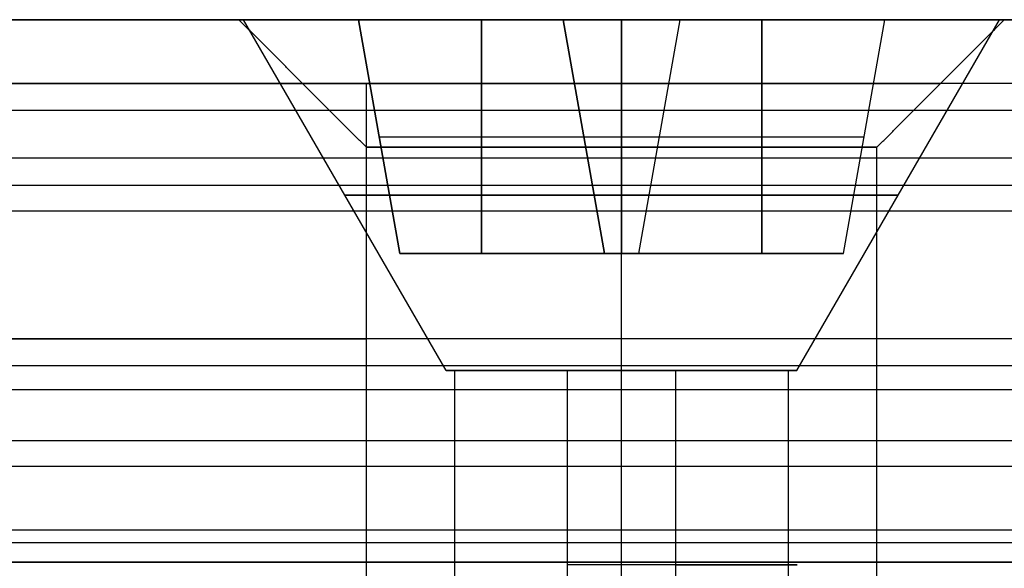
# Model space of a CAD drawing. Header units: millimetres. Extents: x -372 to 378, y -113 to 121.
# Tile 51 of 65: x 241 to 249, y 77 to 81. Entities that reach past the tile are written whole.
import ezdxf

# ---------------------------------------------------------------- set-up
doc = ezdxf.new("R2010")
doc.units = ezdxf.units.MM
doc.layers.add('Default', color=7, linetype='Continuous', true_color=0x000000)
doc.layers.add('Screw', color=7, linetype='Continuous', true_color=0xffffff)

msp = doc.modelspace()

# ---------------------------------------------------------------- linework, layer by layer
at = {"layer": 'Default'}
msp.add_line((227.8421, 81.0942, 927.3576), (242.8421, 81.0942, 927.3576), dxfattribs=at)
at = {"layer": 'Default', "extrusion": (0, -1, 0)}
for centre, radius in [((245.8421, 927.3576, -81.0942), 3), ((245.8421, 927.3576, -80.5942), 2.5), ((245.8421, 927.3576, -80.0942), 2)]:
    msp.add_circle(centre, radius, dxfattribs=at)
at = {"layer": 'Default'}
for points in [[(327.8421, 81.0942, 921.3576), (277.8421, 81.0942, 921.3576), (227.8421, 81.0942, 921.3576)], [(227.8421, 81.0942, 933.3576), (277.8421, 81.0942, 933.3576), (327.8421, 81.0942, 933.3576)], [(243.8421, 80.0942, 927.3576), (243.3421, 80.5942, 927.3576), (242.8421, 81.0942, 927.3576)], [(245.8421, 80.0942, 929.3576), (245.8421, 80.5942, 929.8576), (245.8421, 81.0942, 930.3576)], [(245.8421, 80.0942, 925.3576), (245.8421, 80.5942, 924.8576), (245.8421, 81.0942, 924.3576)], [(247.8421, 80.0942, 927.3576), (248.3421, 80.5942, 927.3576), (248.8421, 81.0942, 927.3576)], [(352.8421, 80.5942, 1000.7491), (2.8421, 80.5942, 1000.7491), (-347.1579, 80.5942, 1000.7491)], [(352.8421, 80.5942, 1014.3576), (2.8421, 80.5942, 1014.3576), (-347.1579, 80.5942, 1014.3576)], [(282.9228, 80.5942, 1007.5534), (263.3421, 80.5942, 1007.5534), (243.7614, 80.5942, 1007.5534)], [(243.8421, 78.5942, 1006.7491), (243.8421, 79.5942, 1006.7491), (243.8421, 80.5942, 1006.7491)], [(352.8421, 80.3831, 1015.2521), (2.8421, 80.3831, 1015.2521), (-347.1579, 80.3831, 1015.2521)], [(243.8421, 72.5942, 927.3576), (243.8421, 76.3442, 927.3576), (243.8421, 80.0942, 927.3576)], [(245.8421, 72.5942, 929.3576), (245.8421, 76.3442, 929.3576), (245.8421, 80.0942, 929.3576)], [(245.8421, 72.5942, 925.3576), (245.8421, 76.3442, 925.3576), (245.8421, 80.0942, 925.3576)], [(247.8421, 72.5942, 927.3576), (247.8421, 76.3442, 927.3576), (247.8421, 80.0942, 927.3576)], [(352.8421, 80.0084, 999.3349), (2.8421, 80.0084, 999.3349), (-347.1579, 80.0084, 999.3349)], [(352.8421, 79.7942, 1015.9576), (2.8421, 79.7942, 1015.9576), (-347.1579, 79.7942, 1015.9576)], [(352.8421, 79.5942, 1045.3576), (2.8421, 79.5942, 1045.3576), (-347.1579, 79.5942, 1045.3576)], [(352.8421, 79.5942, 1043.3576), (2.8421, 79.5942, 1043.3576), (-347.1579, 79.5942, 1043.3576)], [(352.8421, 79.5942, 1044.3576), (2.8421, 79.5942, 1044.3576), (-347.1579, 79.5942, 1044.3576)], [(352.8421, 78.5942, 998.7491), (2.8421, 78.5942, 998.7491), (-347.1579, 78.5942, 998.7491)], [(352.8421, 78.5942, 1000.7491), (2.8421, 78.5942, 1000.7491), (-347.1579, 78.5942, 1000.7491)], [(352.8421, 78.5942, 1014.2491), (2.8421, 78.5942, 1014.2491), (-347.1579, 78.5942, 1014.2491)], [(352.8421, 78.5942, 1025.8576), (2.8421, 78.5942, 1025.8576), (-347.1579, 78.5942, 1025.8576)], [(352.8421, 78.5942, 1018.3576), (2.8421, 78.5942, 1018.3576), (-347.1579, 78.5942, 1018.3576)], [(352.8421, 78.5942, 1022.1076), (2.8421, 78.5942, 1022.1076), (-347.1579, 78.5942, 1022.1076)], [(282.9121, 78.5942, 1007.4991), (263.3421, 78.5942, 1007.4991), (243.7722, 78.5942, 1007.4991)], [(352.8421, 78.3831, 1026.7521), (2.8421, 78.3831, 1026.7521), (-347.1579, 78.3831, 1026.7521)], [(352.8421, 78.1942, 1017.1576), (2.8421, 78.1942, 1017.1576), (-347.1579, 78.1942, 1017.1576)], [(352.8421, 77.7942, 1027.4576), (2.8421, 77.7942, 1027.4576), (-347.1579, 77.7942, 1027.4576)], [(352.8421, 77.5942, 1018.3576), (2.8421, 77.5942, 1018.3576), (-347.1579, 77.5942, 1018.3576)], [(352.8421, 77.0942, 1045.3576), (2.8421, 77.0942, 1045.3576), (-347.1579, 77.0942, 1045.3576)], [(352.8421, 77.0942, 1043.3576), (2.8421, 77.0942, 1043.3576), (-347.1579, 77.0942, 1043.3576)], [(352.8421, 76.9942, 1015.4491), (2.8421, 76.9942, 1015.4491), (-347.1579, 76.9942, 1015.4491)], [(327.8421, 76.8442, 921.3576), (277.8421, 76.8442, 921.3576), (227.8421, 76.8442, 921.3576)], [(227.8421, 76.8442, 933.3576), (277.8421, 76.8442, 933.3576), (327.8421, 76.8442, 933.3576)]]:
    msp.add_open_spline(points, degree=2, dxfattribs=at)
for points, weights, knots in [([(239.8421, 80.5942, 1002.7491), (243.8421, 80.5942, 1002.7491), (243.8421, 80.5942, 1006.7491), (243.8421, 80.5942, 1010.7491), (239.8421, 80.5942, 1010.7491)], [1, 0.707106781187, 1, 0.707106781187, 1], [-37.132741, -37.132741, -37.132741, -30.849556, -30.849556, -24.566371, -24.566371, -24.566371]), ([(239.8421, 78.5942, 1010.7491), (243.8421, 78.5942, 1010.7491), (243.8421, 78.5942, 1006.7491), (243.8421, 78.5942, 1002.7491), (239.8421, 78.5942, 1002.7491)], [1, 0.707106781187, 1, 0.707106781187, 1], [24.566371, 24.566371, 24.566371, 30.849556, 30.849556, 37.132741, 37.132741, 37.132741]), ([(247.8421, 76.8442, 927.3576), (247.8421, 76.8442, 929.3576), (245.8421, 76.8442, 929.3576), (243.8421, 76.8442, 929.3576), (243.8421, 76.8442, 927.3576), (243.8421, 76.8442, 925.3576), (245.8421, 76.8442, 925.3576), (247.8421, 76.8442, 925.3576), (247.8421, 76.8442, 927.3576)], [1, 0.707106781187, 1, 0.707106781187, 1, 0.707106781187, 1, 0.707106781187, 1], [224, 224, 224, 227.141593, 227.141593, 230.283185, 230.283185, 233.424778, 233.424778, 236.566371, 236.566371, 236.566371])]:
    msp.add_rational_spline(points, weights, degree=2, knots=knots, dxfattribs=at)
at = {"layer": 'Screw', "color": 7, "true_color": 0xffffff}
for p, q in [((244.4673, 78.3444, 927.3576), (242.8797, 81.0942, 927.3576)), ((243.7798, 81.0942, 927.3576), (242.8797, 81.0942, 927.3576)), ((243.7798, 81.0942, 927.8159), (245.3839, 81.0942, 927.8159)), ((243.7798, 81.0942, 926.8993), (243.7798, 81.0942, 927.8159)), ((245.3839, 81.0942, 926.8993), (243.7798, 81.0942, 926.8993)), ((244.1031, 79.261, 927.4927), (243.7798, 81.0942, 927.8159)), ((244.1031, 79.261, 927.2226), (243.7798, 81.0942, 926.8993)), ((243.7798, 81.0942, 927.3576), (244.1031, 79.261, 927.3576)), ((244.7435, 81.0942, 927.8159), (244.7435, 79.261, 927.4927)), ((244.7435, 79.261, 927.2226), (244.7435, 81.0942, 926.8993)), ((245.3839, 81.0942, 929.42), (246.3004, 81.0942, 929.42)), ((245.3839, 81.0942, 927.8159), (245.3839, 81.0942, 929.42)), ((245.3839, 81.0942, 925.2953), (245.3839, 81.0942, 926.8993)), ((246.3004, 81.0942, 925.2953), (245.3839, 81.0942, 925.2953)), ((245.7071, 79.261, 929.0967), (245.3839, 81.0942, 929.42)), ((245.7071, 79.261, 927.4927), (245.3839, 81.0942, 927.8159)), ((245.7071, 79.261, 927.2226), (245.3839, 81.0942, 926.8993)), ((245.7071, 79.261, 925.6186), (245.3839, 81.0942, 925.2953)), ((245.3839, 81.0942, 928.4563), (245.7071, 79.261, 928.4563)), ((245.3839, 81.0942, 926.259), (245.7071, 79.261, 926.259)), ((245.8421, 78.3444, 925.9828), (245.8421, 81.0942, 924.3952)), ((245.8421, 81.0942, 924.3952), (245.8421, 81.0942, 925.2953)), ((245.8421, 81.0942, 929.42), (245.8421, 81.0942, 930.3201)), ((245.8421, 81.0942, 929.42), (245.8421, 79.261, 929.0967)), ((245.8421, 79.261, 925.6186), (245.8421, 81.0942, 925.2953)), ((245.8421, 78.3444, 928.7325), (245.8421, 81.0942, 930.3201)), ((245.9772, 79.261, 929.0967), (246.3004, 81.0942, 929.42)), ((245.9772, 79.261, 927.4927), (246.3004, 81.0942, 927.8159)), ((245.9772, 79.261, 925.6186), (246.3004, 81.0942, 925.2953)), ((245.9772, 79.261, 927.2226), (246.3004, 81.0942, 926.8993)), ((245.9772, 79.261, 928.4563), (246.3004, 81.0942, 928.4563)), ((245.9772, 79.261, 926.259), (246.3004, 81.0942, 926.259)), ((246.3004, 81.0942, 929.42), (246.3004, 81.0942, 927.8159)), ((246.3004, 81.0942, 926.8993), (246.3004, 81.0942, 925.2953)), ((247.9045, 81.0942, 926.8993), (246.3004, 81.0942, 926.8993)), ((246.3004, 81.0942, 927.8159), (247.9045, 81.0942, 927.8159)), ((246.9408, 79.261, 927.2226), (246.9408, 81.0942, 926.8993)), ((246.9408, 81.0942, 927.8159), (246.9408, 79.261, 927.4927)), ((247.217, 78.3444, 927.3576), (248.8046, 81.0942, 927.3576)), ((247.5812, 79.261, 927.2226), (247.9045, 81.0942, 926.8993)), ((247.5812, 79.261, 927.4927), (247.9045, 81.0942, 927.8159)), ((247.5812, 79.261, 927.3576), (247.9045, 81.0942, 927.3576)), ((247.9045, 81.0942, 927.8159), (247.9045, 81.0942, 926.8993)), ((248.8046, 81.0942, 927.3576), (247.9045, 81.0942, 927.3576)), ((243.9414, 80.1776, 927.6543), (245.5455, 80.1776, 927.6543)), ((243.9414, 80.1776, 927.061), (243.9414, 80.1776, 927.6543)), ((243.9414, 80.1776, 927.061), (245.5455, 80.1776, 927.061)), ((245.5455, 80.1776, 929.2584), (246.1388, 80.1776, 929.2584)), ((245.5455, 80.1776, 927.6543), (245.5455, 80.1776, 929.2584)), ((245.5455, 80.1776, 925.4569), (245.5455, 80.1776, 927.061)), ((245.5455, 80.1776, 925.4569), (246.1388, 80.1776, 925.4569)), ((246.1388, 80.1776, 927.6543), (246.1388, 80.1776, 929.2584)), ((246.1388, 80.1776, 925.4569), (246.1388, 80.1776, 927.061)), ((246.1388, 80.1776, 927.061), (247.7429, 80.1776, 927.061)), ((246.1388, 80.1776, 927.6543), (247.7429, 80.1776, 927.6543)), ((247.7429, 80.1776, 927.061), (247.7429, 80.1776, 927.6543)), ((244.1031, 79.261, 927.4927), (245.7071, 79.261, 927.4927)), ((244.1031, 79.261, 927.2226), (244.1031, 79.261, 927.4927)), ((245.7071, 79.261, 927.2226), (244.1031, 79.261, 927.2226)), ((247.5812, 79.261, 927.3576), (244.1031, 79.261, 927.3576)), ((245.7071, 79.261, 929.0967), (245.9772, 79.261, 929.0967)), ((245.7071, 79.261, 927.4927), (245.7071, 79.261, 929.0967)), ((245.7071, 79.261, 925.6186), (245.7071, 79.261, 927.2226)), ((245.9772, 79.261, 925.6186), (245.7071, 79.261, 925.6186)), ((245.8421, 79.261, 925.6186), (245.8421, 79.261, 929.0967)), ((245.9772, 79.261, 929.0967), (245.9772, 79.261, 927.4927)), ((245.9772, 79.261, 927.2226), (245.9772, 79.261, 925.6186)), ((247.5812, 79.261, 927.2226), (245.9772, 79.261, 927.2226)), ((245.9772, 79.261, 927.4927), (247.5812, 79.261, 927.4927)), ((247.5812, 79.261, 927.4927), (247.5812, 79.261, 927.2226)), ((244.5346, 76.6761, 927.7825), (244.5346, 78.3444, 927.7825)), ((245.4173, 75.3012, 926.05), (245.4173, 78.3444, 926.05)), ((246.267, 76.2178, 928.6652), (246.267, 78.3444, 928.6652)), ((247.1497, 75.7596, 926.9328), (247.1497, 78.3444, 926.9328))]:
    msp.add_line(p, q, dxfattribs=at)
at = {"layer": 'Screw', "color": 7, "true_color": 0xffffff, "extrusion": (0, 1, 0)}
for centre, radius, start, end in [((-245.8421, 927.3576, 81.0942), 2.9625, 180, 0), ((-245.8421, 927.3576, 81.0942), 2.9625, 0, 180), ((-245.8421, 927.3576, 79.7193), 2.1687, 180, 0), ((-245.8421, 927.3576, 79.7193), 2.1687, 0, 180), ((-245.8421, 927.3576, 78.3444), 1.3749, 288, 0), ((-245.8421, 927.3576, 78.3444), 1.3749, 0, 108), ((-245.8421, 927.3576, 78.3444), 1.3749, 180, 288), ((-245.8421, 927.3576, 78.3444), 1.3749, 108, 180), ((-245.8421, 927.3576, 76.8228), 1.3749, 108, 288)]:
    msp.add_arc(centre, radius, start, end, dxfattribs=at)

doc.saveas('drawing.dxf')
